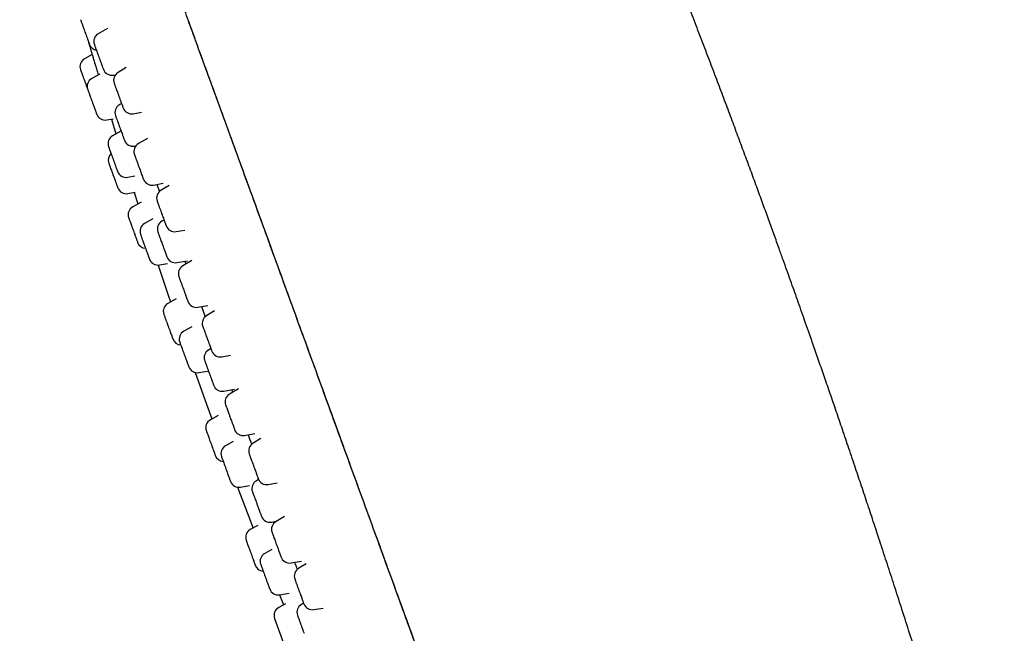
# Model space of a CAD drawing. Header units: millimetres. Extents: x 8 to 1577, y 12 to 2534.
# Tile 65 of 128: x 401 to 456, y 2125 to 2159. Entities that reach past the tile are written whole.
import ezdxf

# ---------------------------------------------------------------- set-up
doc = ezdxf.new("R2010")
doc.units = ezdxf.units.MM

msp = doc.modelspace()

# ---------------------------------------------------------------- linework, layer by layer
at = {"color": 7, "linetype": 'Continuous', "lineweight": 30}
for p, q in [((406.092, 2158.871), (405.579, 2158.575)), ((405.242, 2157.427), (404.813, 2157.185)), ((407.133, 2156.687), (406.681, 2156.426)), ((405.663, 2156.332), (405.216, 2156.08)), ((406.416, 2156.277), (406.534, 2156.297)), ((406.87, 2154.697), (406.75, 2154.628)), ((407.517, 2154.128), (407.972, 2154.208)), ((406.053, 2153.78), (406.41, 2153.847)), ((406.306, 2153.828), (406.559, 2153.003)), ((406.833, 2153.158), (406.374, 2152.898)), ((408.312, 2152.759), (407.803, 2152.465)), ((407.586, 2152.33), (407.662, 2152.343)), ((407.211, 2150.599), (407.609, 2150.673)), ((408.64, 2150.167), (409.172, 2150.26)), ((408.833, 2150.201), (408.978, 2149.804)), ((409.513, 2150.132), (409.065, 2149.874)), ((407.223, 2149.689), (407.621, 2149.763)), ((407.579, 2149.756), (407.782, 2149.122)), ((407.956, 2149.221), (407.489, 2148.958)), ((408.607, 2148.282), (408.148, 2148.023)), ((409.227, 2148.222), (409.107, 2148.152)), ((409.902, 2147.576), (410.374, 2147.659)), ((408.985, 2145.724), (409.425, 2145.806)), ((409.943, 2145.854), (410.532, 2145.958)), ((410.778, 2145.965), (410.275, 2145.674)), ((410.387, 2145.932), (410.445, 2145.772)), ((409.905, 2143.851), (409.443, 2143.591)), ((411.111, 2143.376), (411.661, 2143.473)), ((411.305, 2143.41), (411.51, 2142.848)), ((412.036, 2143.171), (411.597, 2142.918)), ((410.771, 2142.295), (410.325, 2142.043)), ((411.826, 2141.081), (411.706, 2141.011)), ((412.434, 2140.62), (412.921, 2140.706)), ((411.162, 2139.743), (411.638, 2139.832)), ((412.542, 2138.713), (413.146, 2138.82)), ((413.359, 2138.837), (412.867, 2138.553)), ((412.987, 2138.791), (413.038, 2138.651)), ((412.24, 2137.365), (411.799, 2137.117)), ((413.703, 2136.254), (414.266, 2136.354)), ((413.063, 2135.917), (412.641, 2135.679)), ((414.607, 2136.073), (414.178, 2135.826)), ((413.478, 2133.38), (413.982, 2133.474)), ((414.476, 2133.806), (414.354, 2133.735)), ((415.015, 2133.528), (415.514, 2133.616)), ((414.427, 2131.248), (414.019, 2131.019)), ((415.191, 2131.437), (415.478, 2131.487)), ((415.925, 2131.745), (415.445, 2131.468)), ((415.207, 2129.919), (414.817, 2129.699)), ((416.282, 2129.17), (416.855, 2129.271)), ((417.125, 2129.11), (416.71, 2128.87)), ((415.644, 2127.398), (415.866, 2126.848)), ((415.654, 2127.4), (416.173, 2127.496)), ((415.963, 2126.902), (415.593, 2126.694)), ((416.976, 2126.932), (416.855, 2126.863)), ((417.547, 2126.572), (418.055, 2126.661)), ((415.368, 2126.087), (415.867, 2124.715))]:
    msp.add_line(p, q, dxfattribs=at)
at = {"color": 7, "linetype": 'Continuous', "lineweight": 30, "flags": 128}
for points in [[(405.003, 2158.211), (405.009, 2158.19), (405.03, 2158.119)], [(408.899, 2145.715), (409.461, 2144.05), (409.589, 2143.673)], [(410.959, 2139.747), (411.592, 2137.985), (411.89, 2137.168)], [(413.303, 2133.378), (413.844, 2131.965), (414.176, 2131.107)]]:
    msp.add_lwpolyline(points, dxfattribs=at)
at = {"color": 7, "linetype": 'Continuous', "lineweight": 30}
for centre, start, end in [((405.829, 2158.142), 120, 200), ((405.559, 2158.152), 200, 259.6776), ((405.059, 2156.75), 119.4148, 200), ((406.329, 2156.769), 200, 280), ((406.931, 2155.993), 120, 200), ((405.461, 2155.645), 119.4148, 200), ((407, 2154.195), 120, 200), ((407.43, 2154.62), 200, 280), ((405.961, 2154.272), 200, 280.5852), ((406.619, 2152.463), 119.4148, 200), ((407.499, 2152.822), 200, 280), ((408.053, 2152.032), 120, 200), ((406.631, 2151.553), 133.8642, 200), ((407.119, 2151.09), 200, 280.5852), ((408.553, 2150.659), 200, 280), ((407.131, 2150.18), 200, 280.6594), ((409.315, 2149.441), 120, 200), ((407.734, 2148.522), 119.3406, 200), ((408.394, 2147.588), 119.4148, 200), ((409.357, 2147.719), 120, 200), ((409.815, 2148.068), 200, 280), ((408.234, 2147.149), 200, 266.1155), ((408.893, 2146.215), 200, 280.5852), ((409.856, 2146.346), 200, 280), ((410.525, 2145.241), 120, 200), ((409.688, 2143.155), 119.3406, 200), ((411.024, 2143.868), 200, 280), ((411.847, 2142.485), 120, 200), ((410.187, 2141.782), 200, 266.1155), ((410.57, 2141.608), 119.4148, 200), ((411.956, 2140.578), 120, 200), ((412.347, 2141.112), 200, 280), ((411.07, 2140.235), 200, 280.5852), ((412.455, 2139.206), 200, 280), ((413.117, 2138.12), 120, 200), ((412.044, 2136.681), 119.3406, 200), ((413.616, 2136.747), 200, 280), ((412.886, 2135.244), 119.4148, 200), ((414.428, 2135.393), 120, 200), ((412.544, 2135.308), 200, 266.1155), ((413.386, 2133.871), 200, 280.5852), ((414.604, 2133.302), 120, 200), ((414.928, 2134.02), 200, 280), ((415.104, 2131.929), 200, 280), ((415.695, 2131.035), 120, 200), ((414.264, 2130.583), 119.3406, 200), ((415.063, 2129.264), 119.4148, 200), ((414.763, 2129.21), 200, 266.1155), ((416.195, 2129.663), 200, 280), ((416.96, 2128.437), 120, 200), ((415.563, 2127.891), 200, 280.5852), ((417.105, 2126.43), 120, 200), ((417.46, 2127.064), 200, 280), ((415.838, 2126.258), 119.3406, 200)]:
    msp.add_arc(centre, 0.5, start, end, dxfattribs=at)
for points, knots in [([(455.876, 2107.857), (455.794, 2108.144), (455.571, 2108.922), (455.208, 2110.18), (454.789, 2111.62), (454.373, 2113.033), (453.961, 2114.422), (453.552, 2115.79), (453.132, 2117.181), (452.701, 2118.594), (452.262, 2120.023), (451.828, 2121.422), (451.401, 2122.788), (450.981, 2124.12), (450.57, 2125.417), (450.166, 2126.677), (449.772, 2127.9), (449.387, 2129.086), (449.013, 2130.23), (448.65, 2131.333), (448.299, 2132.395), (447.956, 2133.424), (447.607, 2134.464), (447.254, 2135.511), (446.897, 2136.564), (446.552, 2137.576), (446.219, 2138.547), (445.898, 2139.478), (445.589, 2140.369), (445.293, 2141.219), (445.029, 2141.975), (444.795, 2142.641), (444.59, 2143.223), (444.393, 2143.781), (444.2, 2144.324), (444.006, 2144.87), (443.805, 2145.434), (443.594, 2146.024), (443.357, 2146.684), (443.092, 2147.419), (442.798, 2148.232), (442.49, 2149.081), (442.166, 2149.966), (441.828, 2150.888), (441.482, 2151.826), (441.129, 2152.779), (440.768, 2153.745), (440.394, 2154.744), (440.007, 2155.773), (439.605, 2156.834), (439.189, 2157.925), (438.759, 2159.047), (438.315, 2160.199), (437.857, 2161.382), (437.387, 2162.588), (436.905, 2163.817), (436.41, 2165.069), (435.9, 2166.352), (435.371, 2167.675), (434.821, 2169.039), (434.25, 2170.445), (433.661, 2171.886), (433.053, 2173.361), (432.432, 2174.859), (431.797, 2176.378), (431.15, 2177.914), (430.489, 2179.473), (429.813, 2181.052), (429.125, 2182.649), (428.423, 2184.264), (427.704, 2185.903), (427.06, 2187.361), (426.493, 2188.635), (426.008, 2189.722), (425.51, 2190.83), (425.078, 2191.788), (424.811, 2192.378), (424.715, 2192.59)], [0, 0, 0, 0, 0.009906, 0.026865, 0.043453, 0.05973, 0.075746, 0.091545, 0.107133, 0.124005, 0.140562, 0.156776, 0.172625, 0.188089, 0.203149, 0.217791, 0.232009, 0.245809, 0.259201, 0.271963, 0.284342, 0.296346, 0.307977, 0.320748, 0.333047, 0.344879, 0.356245, 0.367144, 0.377575, 0.387536, 0.397026, 0.404151, 0.410984, 0.417524, 0.423779, 0.430117, 0.436752, 0.443682, 0.450908, 0.460042, 0.469609, 0.479607, 0.490037, 0.500898, 0.512188, 0.523226, 0.534644, 0.54644, 0.558615, 0.571165, 0.58409, 0.597387, 0.611053, 0.625089, 0.639499, 0.654021, 0.668917, 0.684194, 0.699861, 0.716225, 0.733015, 0.750245, 0.767908, 0.785979, 0.804097, 0.822551, 0.841305, 0.860323, 0.879563, 0.89903, 0.918806, 0.938987, 0.951925, 0.965094, 0.978522, 0.992244, 1, 1, 1, 1]), ([(401.217, 2184.994), (401.217, 2184.994), (401.215, 2185), (401.223, 2184.979), (401.241, 2184.927), (401.275, 2184.834), (401.322, 2184.705), (401.383, 2184.539), (401.457, 2184.336), (401.544, 2184.097), (401.644, 2183.821), (401.743, 2183.55), (401.832, 2183.303), (401.911, 2183.088), (401.999, 2182.846), (402.096, 2182.579), (402.204, 2182.283), (402.322, 2181.957), (402.449, 2181.609), (402.583, 2181.24), (402.725, 2180.852), (402.877, 2180.433), (403.042, 2179.98), (403.219, 2179.494), (403.402, 2178.991), (403.59, 2178.475), (403.781, 2177.949), (403.983, 2177.396), (404.194, 2176.816), (404.414, 2176.209), (404.64, 2175.589), (404.871, 2174.956), (405.105, 2174.314), (405.346, 2173.651), (405.594, 2172.968), (405.859, 2172.24), (406.141, 2171.465), (406.441, 2170.642), (406.747, 2169.801), (407.06, 2168.942), (407.378, 2168.068), (407.701, 2167.179), (408.029, 2166.278), (408.377, 2165.322), (408.745, 2164.312), (409.133, 2163.246), (409.524, 2162.171), (409.918, 2161.089), (410.314, 2160), (410.713, 2158.906), (411.224, 2157.502), (411.847, 2155.788), (412.585, 2153.762), (413.317, 2151.749), (414.045, 2149.751), (414.766, 2147.768), (415.489, 2145.782), (416.212, 2143.795), (416.932, 2141.817), (417.648, 2139.851), (418.359, 2137.897), (419.07, 2135.943), (419.781, 2133.991), (420.491, 2132.04), (421.2, 2130.093), (421.907, 2128.148), (422.563, 2126.347), (423.167, 2124.687), (423.719, 2123.17), (424.27, 2121.657), (424.785, 2120.243), (425.262, 2118.932), (425.701, 2117.724), (426.138, 2116.525), (426.539, 2115.422), (426.906, 2114.415), (427.238, 2113.501), (427.567, 2112.598), (427.894, 2111.7), (428.217, 2110.811), (428.537, 2109.933), (428.85, 2109.072), (429.157, 2108.231), (429.456, 2107.41), (429.746, 2106.611), (430.028, 2105.836), (430.3, 2105.088), (430.563, 2104.368), (430.814, 2103.677), (431.054, 2103.017), (431.283, 2102.39), (431.498, 2101.797), (431.702, 2101.237), (431.895, 2100.707), (432.078, 2100.204), (432.251, 2099.728), (432.414, 2099.28), (432.566, 2098.865), (432.706, 2098.479), (432.836, 2098.122), (432.956, 2097.791), (433.029, 2097.593), (433.065, 2097.493)], [0, 0, 0, 0, 0.000001, 0.015682, 0.031361, 0.04704, 0.062719, 0.078399, 0.093802, 0.109204, 0.124602, 0.140001, 0.1488, 0.157601, 0.166401, 0.175201, 0.184, 0.1928, 0.2016, 0.209667, 0.217734, 0.225802, 0.233869, 0.241935, 0.249999, 0.257315, 0.264633, 0.271951, 0.279269, 0.286587, 0.293906, 0.300808, 0.307706, 0.314603, 0.321499, 0.328396, 0.336096, 0.343797, 0.351499, 0.359202, 0.366904, 0.374603, 0.382301, 0.389999, 0.398798, 0.407599, 0.416399, 0.425198, 0.433998, 0.442798, 0.451599, 0.467731, 0.483864, 0.499998, 0.515679, 0.531358, 0.547038, 0.562718, 0.578399, 0.593799, 0.6092, 0.6246, 0.640001, 0.6554, 0.670799, 0.686202, 0.701604, 0.713702, 0.725802, 0.7379, 0.749995, 0.759798, 0.769602, 0.779404, 0.789203, 0.7969, 0.804598, 0.812298, 0.820002, 0.827862, 0.835718, 0.843573, 0.851428, 0.859286, 0.867143, 0.875, 0.88284, 0.890681, 0.898522, 0.906361, 0.914198, 0.921897, 0.929596, 0.937298, 0.945, 0.952859, 0.960716, 0.96857, 0.976426, 0.984284, 0.992143, 1, 1, 1, 1]), ([(401.375, 2184.559), (401.381, 2184.544), (401.392, 2184.514), (401.425, 2184.422), (401.471, 2184.297), (401.53, 2184.135), (401.594, 2183.957), (401.66, 2183.777), (401.722, 2183.606), (401.791, 2183.417), (401.866, 2183.211), (401.947, 2182.989), (402.035, 2182.748), (402.127, 2182.493), (402.223, 2182.231), (402.319, 2181.968), (402.424, 2181.679), (402.539, 2181.362), (402.664, 2181.019), (402.799, 2180.647), (402.945, 2180.246), (403.104, 2179.811), (403.276, 2179.338), (403.461, 2178.828), (403.66, 2178.282), (403.871, 2177.703), (404.094, 2177.091), (404.329, 2176.445), (404.577, 2175.764), (404.829, 2175.07), (405.085, 2174.367), (405.342, 2173.662), (405.607, 2172.934), (405.879, 2172.186), (406.158, 2171.419), (406.444, 2170.633), (406.746, 2169.803), (407.065, 2168.926), (407.402, 2168), (407.746, 2167.055), (408.095, 2166.097), (408.461, 2165.092), (408.844, 2164.04), (409.244, 2162.941), (409.647, 2161.832), (410.054, 2160.716), (410.462, 2159.593), (410.874, 2158.462), (411.287, 2157.327), (411.784, 2155.962), (412.365, 2154.364), (413.031, 2152.535), (413.698, 2150.704), (414.364, 2148.874), (415.026, 2147.054), (415.684, 2145.246), (416.338, 2143.449), (416.992, 2141.652), (417.664, 2139.807), (418.353, 2137.914), (419.059, 2135.973), (419.766, 2134.032), (420.472, 2132.091), (421.179, 2130.149), (421.809, 2128.419), (422.361, 2126.9), (422.837, 2125.593), (423.312, 2124.288), (423.786, 2122.986), (424.259, 2121.686), (424.731, 2120.39), (425.166, 2119.194), (425.566, 2118.096), (425.929, 2117.097), (426.29, 2116.106), (426.648, 2115.123), (427.001, 2114.155), (427.347, 2113.203), (427.687, 2112.269), (428.021, 2111.351), (428.337, 2110.484), (428.634, 2109.665), (428.915, 2108.895), (429.19, 2108.139), (429.459, 2107.4), (429.722, 2106.678), (429.978, 2105.975), (430.225, 2105.294), (430.467, 2104.631), (430.701, 2103.988), (430.928, 2103.365), (431.144, 2102.771), (431.35, 2102.204), (431.547, 2101.664), (431.734, 2101.15), (431.917, 2100.647), (432.095, 2100.159), (432.265, 2099.69), (432.423, 2099.258), (432.568, 2098.859), (432.707, 2098.477), (432.838, 2098.116), (432.961, 2097.778), (433.033, 2097.581), (433.068, 2097.484)], [0, 0, 0, 0, 0.015558, 0.031126, 0.0467, 0.062275, 0.077847, 0.08833, 0.098809, 0.109282, 0.119748, 0.130206, 0.140652, 0.15108, 0.159245, 0.167406, 0.175567, 0.183735, 0.191917, 0.199975, 0.208063, 0.216189, 0.224336, 0.232649, 0.24094, 0.249193, 0.257434, 0.265679, 0.273943, 0.282243, 0.289791, 0.297334, 0.304867, 0.312383, 0.319878, 0.327359, 0.334847, 0.343101, 0.351386, 0.359708, 0.368009, 0.376276, 0.385476, 0.394658, 0.403833, 0.413008, 0.42219, 0.431384, 0.440588, 0.449799, 0.46454, 0.479275, 0.493988, 0.508667, 0.523317, 0.537689, 0.552047, 0.566398, 0.580744, 0.596237, 0.611735, 0.627243, 0.642767, 0.658313, 0.673898, 0.684413, 0.694938, 0.705468, 0.715998, 0.726525, 0.737047, 0.747573, 0.755826, 0.764079, 0.772331, 0.780583, 0.788838, 0.796954, 0.80508, 0.813195, 0.821284, 0.828494, 0.8357, 0.842911, 0.850149, 0.857413, 0.864687, 0.871957, 0.879208, 0.886695, 0.894161, 0.901618, 0.909076, 0.916545, 0.924042, 0.931568, 0.939858, 0.948136, 0.956381, 0.964599, 0.972806, 0.981961, 0.991119, 1, 1, 1, 1]), ([(404.591, 2159.351), (404.591, 2159.351), (404.59, 2159.354), (404.599, 2159.33), (404.612, 2159.293), (404.627, 2159.252), (404.64, 2159.218), (404.646, 2159.2)], [0, 0, 0, 0, 0.149484, 0.447796, 0.632587, 0.815675, 1, 1, 1, 1]), ([(404.646, 2159.2), (404.656, 2159.171), (404.678, 2159.113), (404.711, 2159.021), (404.74, 2158.941), (404.772, 2158.853), (404.814, 2158.738), (404.865, 2158.598), (404.909, 2158.477), (404.945, 2158.38), (404.972, 2158.304), (405.002, 2158.222), (405.032, 2158.139), (405.055, 2158.077), (405.069, 2158.037), (405.081, 2158.004), (405.089, 2157.982), (405.088, 2157.984), (405.088, 2157.985)], [0, 0, 0, 0, 0.076717, 0.153289, 0.195187, 0.236572, 0.319447, 0.402621, 0.485497, 0.536902, 0.587767, 0.63891, 0.715701, 0.792196, 0.834094, 0.875479, 0.958355, 1, 1, 1, 1]), ([(405.03, 2158.119), (405.031, 2158.116), (405.032, 2158.11), (405.048, 2158.058), (405.072, 2157.976), (405.105, 2157.864), (405.147, 2157.723), (405.197, 2157.555), (405.254, 2157.364), (405.316, 2157.153), (405.384, 2156.925), (405.455, 2156.685), (405.519, 2156.469), (405.559, 2156.334), (405.575, 2156.283)], [0, 0, 0, 0, 0.0860842, 0.1719133, 0.2586655, 0.344922, 0.430553, 0.5170671, 0.6035448, 0.6891877, 0.775496, 0.8620761, 0.9477503, 1, 1, 1, 1]), ([(405.361, 2157.967), (405.361, 2157.968), (405.36, 2157.968), (405.371, 2157.938), (405.39, 2157.887), (405.411, 2157.828), (405.432, 2157.771), (405.448, 2157.727), (405.456, 2157.705)], [0, 0, 0, 0, 0.13747, 0.362037, 0.585798, 0.724407, 0.86174, 1, 1, 1, 1]), ([(405.456, 2157.705), (405.469, 2157.67), (405.495, 2157.599), (405.532, 2157.495), (405.564, 2157.408), (405.598, 2157.315), (405.641, 2157.198), (405.691, 2157.061), (405.731, 2156.949), (405.763, 2156.863), (405.786, 2156.798), (405.811, 2156.731), (405.833, 2156.669), (405.848, 2156.628), (405.855, 2156.608), (405.859, 2156.598), (405.858, 2156.6), (405.858, 2156.601)], [0, 0, 0, 0, 0.084543, 0.168925, 0.215097, 0.260702, 0.352032, 0.44369, 0.535019, 0.591667, 0.64772, 0.70408, 0.788704, 0.873002, 0.919174, 0.96478, 1, 1, 1, 1]), ([(404.589, 2156.579), (404.59, 2156.577), (404.592, 2156.572), (404.603, 2156.54), (404.617, 2156.503), (404.634, 2156.455), (404.661, 2156.381), (404.701, 2156.272), (404.741, 2156.163), (404.777, 2156.063), (404.808, 2155.979), (404.844, 2155.878), (404.886, 2155.763), (404.925, 2155.657), (404.954, 2155.576), (404.973, 2155.523), (404.983, 2155.495), (404.987, 2155.485)], [0, 0, 0, 0, 0.0854631, 0.170597, 0.2172267, 0.2632847, 0.3555194, 0.4480864, 0.540321, 0.5975315, 0.6541403, 0.7110593, 0.7965224, 0.8816563, 0.928286, 0.974344, 1, 1, 1, 1]), ([(406.461, 2155.822), (406.461, 2155.821), (406.461, 2155.82), (406.47, 2155.797), (406.49, 2155.743), (406.515, 2155.673), (406.541, 2155.601), (406.566, 2155.534), (406.584, 2155.484), (406.593, 2155.459)], [0, 0, 0, 0, 0.084039, 0.272715, 0.46207, 0.650745, 0.76762, 0.883419, 1, 1, 1, 1]), ([(404.992, 2155.473), (404.992, 2155.473), (404.992, 2155.472), (404.997, 2155.458), (405.007, 2155.43), (405.025, 2155.381), (405.049, 2155.315), (405.072, 2155.252), (405.098, 2155.18), (405.135, 2155.079), (405.183, 2154.946), (405.228, 2154.824), (405.266, 2154.72), (405.297, 2154.635), (405.332, 2154.538), (405.37, 2154.434), (405.402, 2154.345), (405.426, 2154.281), (405.447, 2154.221), (405.469, 2154.161), (405.486, 2154.115), (405.491, 2154.099), (405.491, 2154.102), (405.491, 2154.102)], [0, 0, 0, 0, 0.0313508, 0.0711568, 0.1111809, 0.1712765, 0.2311406, 0.2639295, 0.2963164, 0.3611737, 0.4262646, 0.4911218, 0.5313508, 0.5711568, 0.6111809, 0.6712765, 0.7311406, 0.7639295, 0.7963164, 0.8611737, 0.9262646, 0.9911218, 1, 1, 1, 1]), ([(406.593, 2155.459), (406.607, 2155.42), (406.635, 2155.342), (406.675, 2155.233), (406.708, 2155.144), (406.742, 2155.05), (406.784, 2154.935), (406.831, 2154.805), (406.868, 2154.704), (406.895, 2154.628), (406.915, 2154.574), (406.934, 2154.521), (406.95, 2154.477), (406.959, 2154.453), (406.96, 2154.45), (406.96, 2154.449)], [0, 0, 0, 0, 0.091977, 0.183779, 0.234011, 0.283627, 0.382987, 0.482705, 0.582065, 0.643695, 0.704676, 0.765992, 0.858058, 0.949768, 1, 1, 1, 1]), ([(406.531, 2154.022), (406.531, 2154.021), (406.532, 2154.018), (406.546, 2153.98), (406.566, 2153.924), (406.589, 2153.862), (406.611, 2153.802), (406.627, 2153.756), (406.636, 2153.733)], [0, 0, 0, 0, 0.178542, 0.392416, 0.605521, 0.73753, 0.868324, 1, 1, 1, 1]), ([(406.636, 2153.733), (406.649, 2153.697), (406.676, 2153.624), (406.714, 2153.519), (406.746, 2153.43), (406.78, 2153.337), (406.823, 2153.22), (406.872, 2153.084), (406.912, 2152.975), (406.942, 2152.891), (406.965, 2152.829), (406.988, 2152.766), (407.009, 2152.709), (407.022, 2152.673), (407.027, 2152.657), (407.03, 2152.65), (407.029, 2152.652), (407.029, 2152.653)], [0, 0, 0, 0, 0.086304, 0.172444, 0.219578, 0.266133, 0.359365, 0.452933, 0.546164, 0.603993, 0.661214, 0.718748, 0.805135, 0.891189, 0.938323, 0.984878, 1, 1, 1, 1]), ([(406.151, 2152.288), (406.15, 2152.289), (406.15, 2152.29), (406.159, 2152.265), (406.173, 2152.226), (406.189, 2152.184), (406.21, 2152.124), (406.24, 2152.042), (406.274, 2151.95), (406.303, 2151.869), (406.335, 2151.781), (406.377, 2151.665), (406.429, 2151.525), (406.472, 2151.405), (406.507, 2151.308), (406.535, 2151.232), (406.564, 2151.151), (406.594, 2151.07), (406.616, 2151.009), (406.63, 2150.97), (406.642, 2150.939), (406.649, 2150.919), (406.648, 2150.922), (406.648, 2150.922)], [0, 0, 0, 0, 0.037336, 0.102193, 0.142422, 0.182228, 0.222252, 0.282348, 0.342212, 0.375001, 0.407388, 0.472245, 0.537336, 0.602193, 0.642422, 0.682228, 0.722252, 0.782348, 0.842212, 0.875001, 0.907388, 0.972245, 1, 1, 1, 1]), ([(407.584, 2151.86), (407.584, 2151.86), (407.583, 2151.861), (407.587, 2151.852), (407.597, 2151.823), (407.62, 2151.761), (407.647, 2151.686), (407.675, 2151.609), (407.7, 2151.539), (407.719, 2151.488), (407.728, 2151.462)], [0, 0, 0, 0, 0.04163, 0.131015, 0.310014, 0.489658, 0.668657, 0.779538, 0.889398, 1, 1, 1, 1]), ([(407.728, 2151.462), (407.743, 2151.422), (407.772, 2151.342), (407.812, 2151.232), (407.845, 2151.142), (407.879, 2151.049), (407.92, 2150.935), (407.966, 2150.809), (408.002, 2150.712), (408.027, 2150.641), (408.046, 2150.59), (408.063, 2150.543), (408.077, 2150.505), (408.083, 2150.488), (408.083, 2150.489), (408.083, 2150.489)], [0, 0, 0, 0, 0.094152, 0.188126, 0.239546, 0.290336, 0.392046, 0.494123, 0.595833, 0.658921, 0.721346, 0.784112, 0.878355, 0.972235, 1, 1, 1, 1]), ([(406.161, 2151.382), (406.162, 2151.381), (406.162, 2151.379), (406.169, 2151.361), (406.183, 2151.323), (406.203, 2151.268), (406.223, 2151.212), (406.247, 2151.147), (406.281, 2151.053), (406.327, 2150.926), (406.371, 2150.806), (406.409, 2150.702), (406.44, 2150.616), (406.476, 2150.517), (406.516, 2150.407), (406.551, 2150.312), (406.576, 2150.241), (406.601, 2150.174), (406.626, 2150.104), (406.649, 2150.043), (406.658, 2150.016), (406.662, 2150.007), (406.661, 2150.009), (406.661, 2150.009)], [0, 0, 0, 0, 0.036906, 0.076887, 0.136919, 0.196718, 0.229472, 0.261824, 0.326612, 0.391633, 0.456421, 0.496606, 0.53637, 0.576351, 0.636382, 0.696182, 0.728935, 0.761288, 0.826075, 0.891096, 0.955884, 0.996017, 1, 1, 1, 1]), ([(408.847, 2149.267), (408.846, 2149.268), (408.846, 2149.269), (408.85, 2149.259), (408.857, 2149.238), (408.874, 2149.193), (408.902, 2149.114), (408.934, 2149.026), (408.965, 2148.941), (408.993, 2148.864), (409.013, 2148.81), (409.023, 2148.783)], [0, 0, 0, 0, 0.064557, 0.145265, 0.224983, 0.384626, 0.544844, 0.704487, 0.803378, 0.901358, 1, 1, 1, 1]), ([(409.023, 2148.783), (409.038, 2148.741), (409.069, 2148.657), (409.109, 2148.546), (409.141, 2148.457), (409.175, 2148.366), (409.214, 2148.257), (409.257, 2148.14), (409.288, 2148.055), (409.31, 2147.995), (409.324, 2147.955), (409.337, 2147.92), (409.345, 2147.898), (409.344, 2147.899), (409.344, 2147.9)], [0, 0, 0, 0, 0.101119, 0.202046, 0.257271, 0.311819, 0.421055, 0.530685, 0.63992, 0.707676, 0.77472, 0.84213, 0.943347, 1, 1, 1, 1]), ([(407.266, 2148.348), (407.266, 2148.348), (407.266, 2148.348), (407.276, 2148.318), (407.291, 2148.277), (407.307, 2148.233), (407.33, 2148.171), (407.361, 2148.087), (407.395, 2147.993), (407.425, 2147.911), (407.457, 2147.822), (407.499, 2147.706), (407.55, 2147.566), (407.594, 2147.446), (407.629, 2147.351), (407.656, 2147.276), (407.684, 2147.197), (407.713, 2147.118), (407.735, 2147.059), (407.748, 2147.023), (407.758, 2146.994), (407.765, 2146.977), (407.763, 2146.98), (407.763, 2146.981)], [0, 0, 0, 0, 0.0458895, 0.1107467, 0.1509757, 0.1907817, 0.2308057, 0.2909013, 0.3507655, 0.3835544, 0.4159413, 0.4807985, 0.5458895, 0.6107467, 0.6509757, 0.6907817, 0.7308057, 0.7909013, 0.8507655, 0.8835544, 0.9159413, 0.9807985, 1, 1, 1, 1]), ([(407.924, 2147.416), (407.924, 2147.416), (407.924, 2147.417), (407.931, 2147.397), (407.949, 2147.348), (407.973, 2147.282), (407.998, 2147.212), (408.022, 2147.146), (408.053, 2147.062), (408.091, 2146.958), (408.13, 2146.85), (408.163, 2146.761), (408.197, 2146.667), (408.239, 2146.551), (408.287, 2146.42), (408.324, 2146.316), (408.353, 2146.239), (408.373, 2146.182), (408.393, 2146.127), (408.411, 2146.078), (408.42, 2146.053), (408.423, 2146.044), (408.423, 2146.045), (408.423, 2146.045)], [0, 0, 0, 0, 0.018463, 0.08332, 0.148411, 0.213268, 0.253497, 0.293303, 0.333327, 0.393423, 0.453287, 0.486076, 0.518463, 0.58332, 0.648411, 0.713268, 0.753497, 0.793303, 0.833327, 0.893423, 0.953287, 0.986076, 1, 1, 1, 1]), ([(408.888, 2147.546), (408.887, 2147.547), (408.886, 2147.549), (408.889, 2147.542), (408.895, 2147.526), (408.91, 2147.486), (408.936, 2147.413), (408.967, 2147.329), (408.997, 2147.246), (409.024, 2147.172), (409.043, 2147.118), (409.053, 2147.092)], [0, 0, 0, 0, 0.0288117, 0.1126038, 0.1953687, 0.3611118, 0.527452, 0.6931948, 0.7958646, 0.897589, 1, 1, 1, 1]), ([(409.053, 2147.092), (409.068, 2147.05), (409.098, 2146.967), (409.139, 2146.857), (409.171, 2146.767), (409.205, 2146.675), (409.245, 2146.565), (409.289, 2146.444), (409.321, 2146.355), (409.344, 2146.291), (409.36, 2146.247), (409.375, 2146.208), (409.385, 2146.18), (409.386, 2146.178), (409.386, 2146.177)], [0, 0, 0, 0, 0.098635, 0.197083, 0.250951, 0.304159, 0.410711, 0.517648, 0.624201, 0.690292, 0.755688, 0.821443, 0.920173, 1, 1, 1, 1]), ([(410.055, 2145.07), (410.056, 2145.068), (410.056, 2145.066), (410.064, 2145.045), (410.075, 2145.016), (410.094, 2144.961), (410.127, 2144.873), (410.161, 2144.777), (410.194, 2144.687), (410.223, 2144.607), (410.244, 2144.551), (410.254, 2144.523)], [0, 0, 0, 0, 0.136085, 0.210622, 0.284245, 0.431681, 0.579648, 0.727083, 0.818413, 0.908901, 1, 1, 1, 1]), ([(410.254, 2144.523), (410.269, 2144.48), (410.301, 2144.395), (410.341, 2144.285), (410.373, 2144.197), (410.405, 2144.108), (410.443, 2144.004), (410.483, 2143.895), (410.511, 2143.817), (410.53, 2143.766), (410.542, 2143.733), (410.552, 2143.705), (410.553, 2143.7), (410.555, 2143.697)], [0, 0, 0, 0, 0.1071919, 0.2141803, 0.2727216, 0.3305453, 0.4463417, 0.5625552, 0.6783514, 0.7501764, 0.8212461, 0.8927052, 1, 1, 1, 1]), ([(409.218, 2142.984), (409.218, 2142.983), (409.219, 2142.981), (409.225, 2142.965), (409.238, 2142.928), (409.264, 2142.857), (409.294, 2142.775), (409.324, 2142.694), (409.35, 2142.62), (409.384, 2142.528), (409.424, 2142.417), (409.464, 2142.307), (409.497, 2142.217), (409.531, 2142.125), (409.571, 2142.014), (409.615, 2141.892), (409.649, 2141.8), (409.673, 2141.735), (409.689, 2141.689), (409.704, 2141.648), (409.715, 2141.617), (409.717, 2141.614), (409.717, 2141.612)], [0, 0, 0, 0, 0.03294, 0.065477, 0.130633, 0.196024, 0.261181, 0.301596, 0.341585, 0.381794, 0.442167, 0.502307, 0.535247, 0.567784, 0.63294, 0.698332, 0.763488, 0.803903, 0.843893, 0.884101, 0.944474, 1, 1, 1, 1]), ([(411.378, 2142.311), (411.378, 2142.312), (411.377, 2142.314), (411.384, 2142.294), (411.395, 2142.266), (411.409, 2142.227), (411.433, 2142.162), (411.469, 2142.062), (411.507, 2141.959), (411.541, 2141.863), (411.572, 2141.78), (411.592, 2141.723), (411.603, 2141.695)], [0, 0, 0, 0, 0.061553, 0.189261, 0.25921, 0.328302, 0.466662, 0.605522, 0.743882, 0.82959, 0.914508, 1, 1, 1, 1]), ([(411.603, 2141.695), (411.618, 2141.652), (411.65, 2141.565), (411.689, 2141.457), (411.72, 2141.372), (411.751, 2141.287), (411.787, 2141.189), (411.823, 2141.09), (411.847, 2141.023), (411.863, 2140.981), (411.871, 2140.957), (411.877, 2140.942), (411.876, 2140.944), (411.876, 2140.944)], [0, 0, 0, 0, 0.113014, 0.225813, 0.287534, 0.348498, 0.470584, 0.593109, 0.715194, 0.79092, 0.86585, 0.94119, 1, 1, 1, 1]), ([(410.1, 2141.437), (410.101, 2141.434), (410.103, 2141.429), (410.111, 2141.406), (410.123, 2141.374), (410.144, 2141.316), (410.178, 2141.225), (410.213, 2141.127), (410.247, 2141.035), (410.276, 2140.954), (410.312, 2140.856), (410.354, 2140.741), (410.394, 2140.631), (410.425, 2140.544), (410.457, 2140.456), (410.494, 2140.354), (410.533, 2140.247), (410.56, 2140.173), (410.578, 2140.123), (410.589, 2140.093), (410.598, 2140.069), (410.599, 2140.066), (410.6, 2140.065)], [0, 0, 0, 0, 0.060138, 0.093076, 0.125611, 0.190765, 0.256153, 0.321307, 0.361719, 0.401707, 0.441914, 0.502284, 0.562422, 0.595361, 0.627895, 0.693049, 0.758437, 0.823591, 0.864004, 0.903991, 0.944198, 1, 1, 1, 1]), ([(411.487, 2140.405), (411.487, 2140.405), (411.487, 2140.405), (411.495, 2140.383), (411.506, 2140.351), (411.521, 2140.31), (411.546, 2140.242), (411.584, 2140.139), (411.622, 2140.034), (411.657, 2139.937), (411.687, 2139.854), (411.708, 2139.796), (411.719, 2139.768)], [0, 0, 0, 0, 0.0802342, 0.2054007, 0.2739571, 0.341673, 0.4772795, 0.6133743, 0.7489805, 0.8329821, 0.9162102, 1, 1, 1, 1]), ([(411.719, 2139.768), (411.734, 2139.725), (411.766, 2139.638), (411.805, 2139.53), (411.836, 2139.446), (411.866, 2139.362), (411.901, 2139.267), (411.936, 2139.17), (411.959, 2139.107), (411.974, 2139.067), (411.981, 2139.046), (411.986, 2139.034), (411.985, 2139.037), (411.985, 2139.037)], [0, 0, 0, 0, 0.115076, 0.229934, 0.292781, 0.354858, 0.479171, 0.603933, 0.728246, 0.805354, 0.881651, 0.958366, 1, 1, 1, 1]), ([(412.647, 2137.948), (412.647, 2137.948), (412.646, 2137.95), (412.651, 2137.937), (412.663, 2137.904), (412.677, 2137.865), (412.695, 2137.816), (412.723, 2137.74), (412.763, 2137.629), (412.804, 2137.518), (412.84, 2137.418), (412.871, 2137.333), (412.892, 2137.275), (412.902, 2137.247)], [0, 0, 0, 0, 0.014284, 0.132759, 0.250778, 0.315419, 0.379268, 0.50713, 0.635453, 0.763315, 0.84252, 0.920995, 1, 1, 1, 1]), ([(412.902, 2137.247), (412.918, 2137.204), (412.949, 2137.117), (412.988, 2137.012), (413.017, 2136.931), (413.046, 2136.852), (413.079, 2136.762), (413.11, 2136.676), (413.13, 2136.622), (413.141, 2136.592), (413.146, 2136.578), (413.146, 2136.577), (413.146, 2136.577)], [0, 0, 0, 0, 0.121841, 0.243451, 0.309992, 0.375718, 0.507339, 0.639435, 0.771056, 0.852697, 0.933479, 1, 1, 1, 1]), ([(411.574, 2136.51), (411.575, 2136.509), (411.576, 2136.506), (411.585, 2136.481), (411.601, 2136.438), (411.618, 2136.391), (411.638, 2136.334), (411.669, 2136.249), (411.712, 2136.131), (411.754, 2136.015), (411.792, 2135.913), (411.823, 2135.827), (411.86, 2135.726), (411.901, 2135.613), (411.938, 2135.512), (411.966, 2135.435), (411.993, 2135.361), (412.022, 2135.279), (412.05, 2135.204), (412.065, 2135.161), (412.073, 2135.14), (412.074, 2135.138), (412.074, 2135.137)], [0, 0, 0, 0, 0.038542, 0.09873, 0.158687, 0.191526, 0.223963, 0.288921, 0.354112, 0.419069, 0.459361, 0.499228, 0.539314, 0.599502, 0.659459, 0.692298, 0.724735, 0.789693, 0.854884, 0.919841, 0.960133, 1, 1, 1, 1]), ([(413.897, 2136.289), (413.953, 2136.134), (414.018, 2135.956), (414.083, 2135.779), (414.091, 2135.756)], [0, 0, 0, 0, 0.867754, 1, 1, 1, 1]), ([(412.417, 2135.072), (412.417, 2135.072), (412.416, 2135.073), (412.421, 2135.062), (412.431, 2135.032), (412.449, 2134.983), (412.468, 2134.932), (412.49, 2134.872), (412.522, 2134.783), (412.567, 2134.66), (412.61, 2134.542), (412.647, 2134.439), (412.679, 2134.353), (412.715, 2134.253), (412.756, 2134.141), (412.792, 2134.042), (412.819, 2133.968), (412.845, 2133.897), (412.872, 2133.82), (412.898, 2133.751), (412.911, 2133.715), (412.916, 2133.701), (412.916, 2133.701), (412.916, 2133.701)], [0, 0, 0, 0, 0.015562, 0.055586, 0.115682, 0.175546, 0.208335, 0.240722, 0.305579, 0.37067, 0.435527, 0.475756, 0.515562, 0.555586, 0.615682, 0.675546, 0.708335, 0.740722, 0.805579, 0.87067, 0.935527, 0.975756, 1, 1, 1, 1]), ([(413.959, 2135.221), (413.959, 2135.221), (413.959, 2135.22), (413.967, 2135.197), (413.982, 2135.157), (413.999, 2135.111), (414.019, 2135.057), (414.049, 2134.974), (414.092, 2134.856), (414.133, 2134.742), (414.17, 2134.64), (414.202, 2134.554), (414.222, 2134.497), (414.233, 2134.468)], [0, 0, 0, 0, 0.058861, 0.171978, 0.28466, 0.346378, 0.407339, 0.529419, 0.651939, 0.774019, 0.849642, 0.924568, 1, 1, 1, 1]), ([(414.233, 2134.468), (414.249, 2134.425), (414.28, 2134.34), (414.317, 2134.238), (414.345, 2134.16), (414.373, 2134.084), (414.403, 2134.001), (414.431, 2133.923), (414.448, 2133.877), (414.456, 2133.856), (414.459, 2133.848), (414.458, 2133.85), (414.458, 2133.85)], [0, 0, 0, 0, 0.128086, 0.255929, 0.325881, 0.394976, 0.533344, 0.67221, 0.810578, 0.896403, 0.981326, 1, 1, 1, 1]), ([(414.135, 2133.13), (414.135, 2133.13), (414.135, 2133.13), (414.14, 2133.116), (414.152, 2133.083), (414.171, 2133.03), (414.19, 2132.977), (414.213, 2132.915), (414.246, 2132.823), (414.292, 2132.699), (414.335, 2132.58), (414.373, 2132.476), (414.404, 2132.39), (414.425, 2132.333), (414.435, 2132.305)], [0, 0, 0, 0, 0.044643, 0.11545, 0.221765, 0.327672, 0.385679, 0.442975, 0.557714, 0.672867, 0.787607, 0.858682, 0.929104, 1, 1, 1, 1]), ([(414.435, 2132.305), (414.45, 2132.263), (414.481, 2132.18), (414.516, 2132.082), (414.542, 2132.01), (414.568, 2131.94), (414.594, 2131.867), (414.618, 2131.801), (414.63, 2131.769), (414.634, 2131.758), (414.634, 2131.759), (414.634, 2131.759)], [0, 0, 0, 0, 0.1381, 0.275937, 0.351358, 0.425855, 0.57504, 0.724763, 0.873948, 0.966483, 1, 1, 1, 1]), ([(415.225, 2130.864), (415.226, 2130.863), (415.226, 2130.861), (415.234, 2130.842), (415.248, 2130.803), (415.268, 2130.747), (415.289, 2130.69), (415.313, 2130.625), (415.347, 2130.53), (415.393, 2130.402), (415.437, 2130.282), (415.475, 2130.179), (415.506, 2130.092), (415.527, 2130.036), (415.537, 2130.008)], [0, 0, 0, 0, 0.068532, 0.137568, 0.241226, 0.344484, 0.40104, 0.456903, 0.568774, 0.681047, 0.792918, 0.862216, 0.930876, 1, 1, 1, 1]), ([(413.794, 2130.411), (413.794, 2130.411), (413.792, 2130.416), (413.798, 2130.4), (413.808, 2130.372), (413.821, 2130.337), (413.84, 2130.285), (413.867, 2130.21), (413.898, 2130.125), (413.926, 2130.048), (413.957, 2129.963), (413.998, 2129.85), (414.049, 2129.71), (414.094, 2129.588), (414.13, 2129.488), (414.159, 2129.409), (414.19, 2129.322), (414.223, 2129.234), (414.248, 2129.164), (414.265, 2129.118), (414.279, 2129.079), (414.291, 2129.046), (414.292, 2129.042), (414.293, 2129.041)], [0, 0, 0, 0, 0.007414, 0.072272, 0.112501, 0.152307, 0.192331, 0.252426, 0.31229, 0.345079, 0.377466, 0.442324, 0.507414, 0.572272, 0.612501, 0.652307, 0.692331, 0.752426, 0.81229, 0.845079, 0.877466, 0.942324, 1, 1, 1, 1]), ([(415.537, 2130.008), (415.552, 2129.967), (415.582, 2129.884), (415.617, 2129.79), (415.642, 2129.719), (415.666, 2129.653), (415.692, 2129.583), (415.713, 2129.524), (415.724, 2129.496), (415.725, 2129.493), (415.725, 2129.491)], [0, 0, 0, 0, 0.142889, 0.285507, 0.363543, 0.440623, 0.594982, 0.749897, 0.904256, 1, 1, 1, 1]), ([(414.594, 2129.09), (414.594, 2129.09), (414.594, 2129.089), (414.602, 2129.069), (414.612, 2129.041), (414.628, 2128.996), (414.653, 2128.929), (414.682, 2128.849), (414.708, 2128.776), (414.738, 2128.695), (414.778, 2128.585), (414.828, 2128.446), (414.873, 2128.323), (414.91, 2128.221), (414.94, 2128.14), (414.973, 2128.049), (415.007, 2127.955), (415.035, 2127.879), (415.054, 2127.827), (415.071, 2127.78), (415.085, 2127.74), (415.094, 2127.718), (415.092, 2127.722), (415.092, 2127.723)], [0, 0, 0, 0, 0.046671, 0.0869, 0.126706, 0.16673, 0.226826, 0.28669, 0.319479, 0.351866, 0.416723, 0.481814, 0.546671, 0.5869, 0.626706, 0.66673, 0.726826, 0.78669, 0.819479, 0.851866, 0.916723, 0.981814, 1, 1, 1, 1]), ([(416.475, 2129.204), (416.489, 2129.166), (416.539, 2129.029), (416.588, 2128.896), (416.623, 2128.8)], [0, 0, 0, 0, 0.280029, 1, 1, 1, 1]), ([(416.491, 2128.265), (416.491, 2128.265), (416.49, 2128.266), (416.493, 2128.258), (416.502, 2128.235), (416.518, 2128.191), (416.54, 2128.131), (416.561, 2128.071), (416.586, 2128.003), (416.622, 2127.905), (416.669, 2127.775), (416.713, 2127.654), (416.751, 2127.55), (416.782, 2127.464), (416.803, 2127.408), (416.813, 2127.38)], [0, 0, 0, 0, 0.02353, 0.090566, 0.15797, 0.259175, 0.35999, 0.415209, 0.469751, 0.578975, 0.688592, 0.797816, 0.865475, 0.932512, 1, 1, 1, 1]), ([(416.813, 2127.38), (416.828, 2127.34), (416.857, 2127.258), (416.891, 2127.166), (416.915, 2127.099), (416.938, 2127.035), (416.962, 2126.97), (416.981, 2126.917), (416.99, 2126.894), (416.99, 2126.894), (416.99, 2126.894)], [0, 0, 0, 0, 0.147804, 0.295327, 0.376048, 0.45578, 0.615448, 0.775692, 0.93536, 1, 1, 1, 1]), ([(416.637, 2126.255), (416.637, 2126.256), (416.636, 2126.258), (416.642, 2126.242), (416.65, 2126.218), (416.665, 2126.177), (416.688, 2126.115), (416.716, 2126.039), (416.741, 2125.968), (416.77, 2125.889), (416.809, 2125.781), (416.86, 2125.643), (416.904, 2125.52), (416.942, 2125.417), (416.972, 2125.334), (416.991, 2125.282), (417, 2125.256)], [0, 0, 0, 0, 0.0493186, 0.1109984, 0.1720296, 0.2333952, 0.3255348, 0.4173196, 0.4675921, 0.5172482, 0.6166885, 0.716487, 0.8159272, 0.8775256, 0.9385568, 1, 1, 1, 1])]:
    msp.add_open_spline(points, degree=3, knots=knots, dxfattribs=at)

doc.saveas('drawing.dxf')
